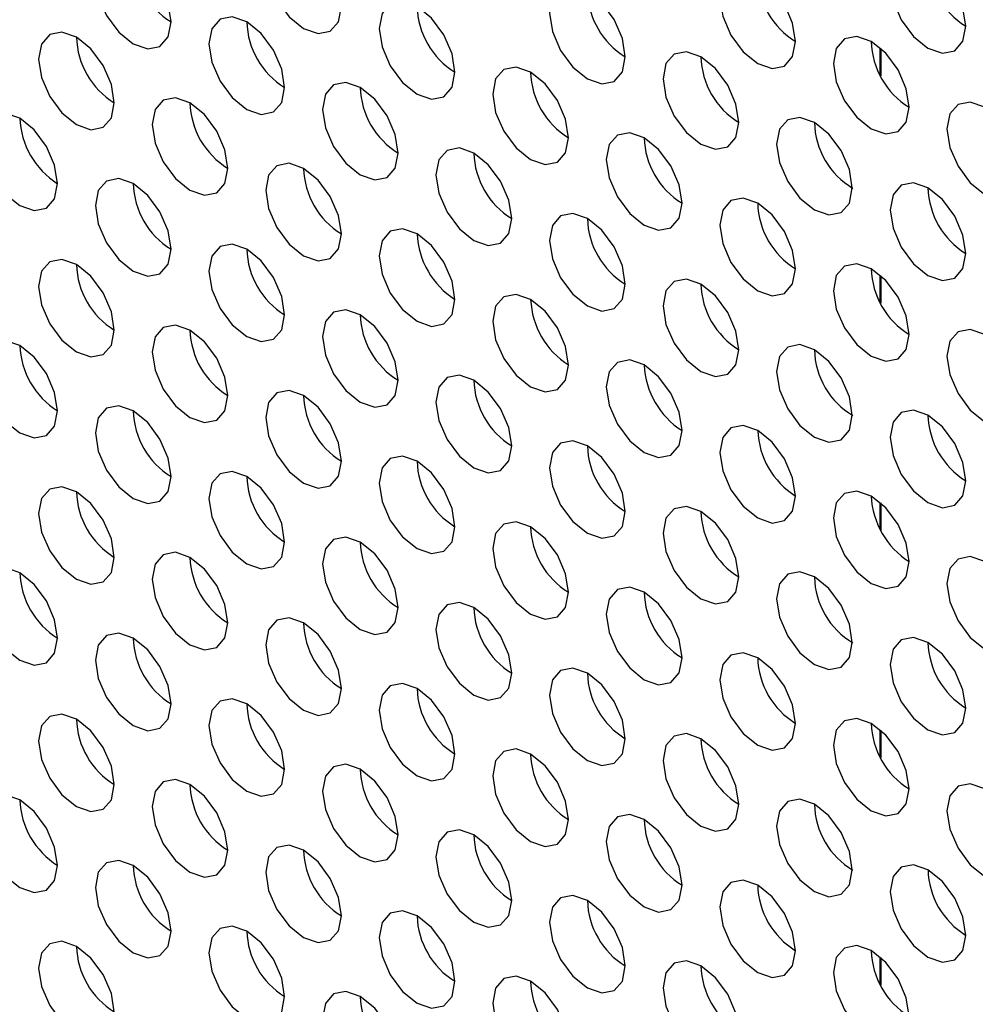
# Model space of a CAD drawing. Header units: millimetres. Extents: x 3619 to 4737, y 1503 to 2366.
# Tile 159 of 256: x 4419.44 to 4425.39, y 2151.38 to 2157.51. Entities that reach past the tile are written whole.
import ezdxf

# ---------------------------------------------------------------- set-up
doc = ezdxf.new("R2010")
doc.units = ezdxf.units.MM

msp = doc.modelspace()

# ---------------------------------------------------------------- linework, layer by layer
at = {"color": 8, "linetype": 'Continuous', "lineweight": 30}
for p, q in [((4424.7997, 2157.1708), (4424.7997, 2157.3389)), ((4424.7997, 2155.7554), (4424.7997, 2155.9236)), ((4424.7997, 2154.3401), (4424.7997, 2154.5082)), ((4424.7997, 2152.9248), (4424.7997, 2153.0929)), ((4424.7997, 2151.5094), (4424.7997, 2151.6776))]:
    msp.add_line(p, q, dxfattribs=at)
at = {"color": 7, "linetype": 'Continuous', "lineweight": 30}
for p, q in [((4424.8028, 2157.3362), (4424.8028, 2157.1647)), ((4424.8028, 2155.9208), (4424.8028, 2155.7494)), ((4424.8028, 2154.5055), (4424.8028, 2154.3341)), ((4424.8028, 2153.0902), (4424.8028, 2152.9187)), ((4424.8028, 2151.6748), (4424.8028, 2151.5034))]:
    msp.add_line(p, q, dxfattribs=at)
at = {"color": 7, "linetype": 'Continuous', "lineweight": 30, "flags": 128}
for points in [[(4421.4441, 2157.5963), (4421.4261, 2157.7108), (4421.375, 2157.8286), (4421.2986, 2157.9317), (4421.2084, 2158.0045), (4421.1182, 2158.0359), (4421.0417, 2158.021), (4420.9906, 2157.9622), (4420.9727, 2157.8684), (4420.9906, 2157.7539), (4421.0417, 2157.6361), (4421.1182, 2157.5329), (4421.2084, 2157.4602), (4421.2986, 2157.4288), (4421.375, 2157.4437), (4421.4261, 2157.5025), (4421.4441, 2157.5963)], [(4420.3834, 2157.5009), (4420.3655, 2157.6154), (4420.3144, 2157.7332), (4420.2379, 2157.8364), (4420.1477, 2157.9091), (4420.0575, 2157.9405), (4419.981, 2157.9256), (4419.9299, 2157.8668), (4419.912, 2157.773), (4419.9299, 2157.6585), (4419.981, 2157.5407), (4420.0575, 2157.4376), (4420.1477, 2157.3648), (4420.2379, 2157.3334), (4420.3144, 2157.3483), (4420.3655, 2157.4071), (4420.3834, 2157.5009)], [(4425.3331, 2157.4742), (4425.3152, 2157.5887), (4425.2641, 2157.7065), (4425.1876, 2157.8096), (4425.0974, 2157.8824), (4425.0072, 2157.9138), (4424.9308, 2157.8989), (4424.8797, 2157.8401), (4424.8617, 2157.7463), (4424.8797, 2157.6318), (4424.9308, 2157.514), (4425.0072, 2157.4108), (4425.0974, 2157.338), (4425.1876, 2157.3067), (4425.2641, 2157.3215), (4425.3152, 2157.3803), (4425.3331, 2157.4742)], [(4424.2725, 2157.3788), (4424.2545, 2157.4933), (4424.2034, 2157.6111), (4424.127, 2157.7142), (4424.0368, 2157.787), (4423.9466, 2157.8184), (4423.8701, 2157.8035), (4423.819, 2157.7447), (4423.8011, 2157.6509), (4423.819, 2157.5364), (4423.8701, 2157.4186), (4423.9466, 2157.3155), (4424.0368, 2157.2427), (4424.127, 2157.2113), (4424.2034, 2157.2262), (4424.2545, 2157.285), (4424.2725, 2157.3788)], [(4423.2118, 2157.2834), (4423.1939, 2157.3979), (4423.1428, 2157.5157), (4423.0663, 2157.6189), (4422.9761, 2157.6917), (4422.8859, 2157.723), (4422.8095, 2157.7082), (4422.7584, 2157.6494), (4422.7404, 2157.5556), (4422.7584, 2157.441), (4422.8095, 2157.3232), (4422.8859, 2157.2201), (4422.9761, 2157.1473), (4423.0663, 2157.116), (4423.1428, 2157.1308), (4423.1939, 2157.1896), (4423.2118, 2157.2834)], [(4422.1512, 2157.1881), (4422.1332, 2157.3026), (4422.0821, 2157.4204), (4422.0057, 2157.5235), (4421.9155, 2157.5963), (4421.8253, 2157.6277), (4421.7488, 2157.6128), (4421.6977, 2157.554), (4421.6798, 2157.4602), (4421.6977, 2157.3457), (4421.7488, 2157.2279), (4421.8253, 2157.1247), (4421.9155, 2157.052), (4422.0057, 2157.0206), (4422.0821, 2157.0355), (4422.1332, 2157.0943), (4422.1512, 2157.1881)], [(4421.0905, 2157.0927), (4421.0726, 2157.2072), (4421.0215, 2157.325), (4420.945, 2157.4282), (4420.8548, 2157.5009), (4420.7646, 2157.5323), (4420.6881, 2157.5174), (4420.637, 2157.4586), (4420.6191, 2157.3648), (4420.637, 2157.2503), (4420.6881, 2157.1325), (4420.7646, 2157.0294), (4420.8548, 2156.9566), (4420.945, 2156.9252), (4421.0215, 2156.9401), (4421.0726, 2156.9989), (4421.0905, 2157.0927)], [(4420.0298, 2156.9973), (4420.0119, 2157.1119), (4419.9608, 2157.2297), (4419.8843, 2157.3328), (4419.7941, 2157.4056), (4419.7039, 2157.4369), (4419.6275, 2157.4221), (4419.5764, 2157.3633), (4419.5584, 2157.2695), (4419.5764, 2157.155), (4419.6275, 2157.0372), (4419.7039, 2156.934), (4419.7941, 2156.8612), (4419.8843, 2156.8299), (4419.9608, 2156.8447), (4420.0119, 2156.9035), (4420.0298, 2156.9973)], [(4424.9796, 2156.9706), (4424.9616, 2157.0851), (4424.9106, 2157.2029), (4424.8341, 2157.306), (4424.7439, 2157.3788), (4424.6537, 2157.4102), (4424.5772, 2157.3953), (4424.5261, 2157.3365), (4424.5082, 2157.2427), (4424.5261, 2157.1282), (4424.5772, 2157.0104), (4424.6537, 2156.9073), (4424.7439, 2156.8345), (4424.8341, 2156.8031), (4424.9106, 2156.818), (4424.9616, 2156.8768), (4424.9796, 2156.9706)], [(4423.9189, 2156.8752), (4423.901, 2156.9897), (4423.8499, 2157.1075), (4423.7734, 2157.2107), (4423.6832, 2157.2835), (4423.593, 2157.3148), (4423.5166, 2157.3), (4423.4655, 2157.2412), (4423.4475, 2157.1474), (4423.4655, 2157.0328), (4423.5166, 2156.915), (4423.593, 2156.8119), (4423.6832, 2156.7391), (4423.7734, 2156.7078), (4423.8499, 2156.7226), (4423.901, 2156.7814), (4423.9189, 2156.8752)], [(4422.8583, 2156.7799), (4422.8403, 2156.8944), (4422.7892, 2157.0122), (4422.7128, 2157.1153), (4422.6226, 2157.1881), (4422.5324, 2157.2195), (4422.4559, 2157.2046), (4422.4048, 2157.1458), (4422.3869, 2157.052), (4422.4048, 2156.9375), (4422.4559, 2156.8197), (4422.5324, 2156.7165), (4422.6226, 2156.6437), (4422.7128, 2156.6124), (4422.7892, 2156.6272), (4422.8403, 2156.6861), (4422.8583, 2156.7799)], [(4421.7976, 2156.6845), (4421.7797, 2156.799), (4421.7286, 2156.9168), (4421.6521, 2157.02), (4421.5619, 2157.0927), (4421.4717, 2157.1241), (4421.3952, 2157.1092), (4421.3441, 2157.0504), (4421.3262, 2156.9566), (4421.3441, 2156.8421), (4421.3952, 2156.7243), (4421.4717, 2156.6212), (4421.5619, 2156.5484), (4421.6521, 2156.517), (4421.7286, 2156.5319), (4421.7797, 2156.5907), (4421.7976, 2156.6845)], [(4420.737, 2156.5891), (4420.719, 2156.7036), (4420.6679, 2156.8214), (4420.5914, 2156.9246), (4420.5012, 2156.9974), (4420.4111, 2157.0287), (4420.3346, 2157.0139), (4420.2835, 2156.9551), (4420.2655, 2156.8613), (4420.2835, 2156.7468), (4420.3346, 2156.629), (4420.4111, 2156.5258), (4420.5012, 2156.453), (4420.5914, 2156.4217), (4420.6679, 2156.4365), (4420.719, 2156.4953), (4420.737, 2156.5891)], [(4425.6867, 2156.5624), (4425.6688, 2156.6769), (4425.6177, 2156.7947), (4425.5412, 2156.8978), (4425.451, 2156.9706), (4425.3608, 2157.002), (4425.2843, 2156.9871), (4425.2332, 2156.9283), (4425.2153, 2156.8345), (4425.2332, 2156.72), (4425.2843, 2156.6022), (4425.3608, 2156.4991), (4425.451, 2156.4263), (4425.5412, 2156.3949), (4425.6177, 2156.4098), (4425.6688, 2156.4686), (4425.6867, 2156.5624)], [(4419.6763, 2156.4938), (4419.6584, 2156.6083), (4419.6073, 2156.7261), (4419.5308, 2156.8292), (4419.4406, 2156.902), (4419.3504, 2156.9334), (4419.2739, 2156.9185), (4419.2228, 2156.8597), (4419.2049, 2156.7659), (4419.2228, 2156.6514), (4419.2739, 2156.5336), (4419.3504, 2156.4304), (4419.4406, 2156.3577), (4419.5308, 2156.3263), (4419.6073, 2156.3412), (4419.6584, 2156.4), (4419.6763, 2156.4938)], [(4424.626, 2156.467), (4424.6081, 2156.5815), (4424.557, 2156.6993), (4424.4805, 2156.8025), (4424.3903, 2156.8753), (4424.3001, 2156.9066), (4424.2237, 2156.8918), (4424.1726, 2156.833), (4424.1546, 2156.7392), (4424.1726, 2156.6246), (4424.2237, 2156.5068), (4424.3001, 2156.4037), (4424.3903, 2156.3309), (4424.4805, 2156.2996), (4424.557, 2156.3144), (4424.6081, 2156.3732), (4424.626, 2156.467)], [(4423.5654, 2156.3717), (4423.5474, 2156.4862), (4423.4963, 2156.604), (4423.4199, 2156.7071), (4423.3297, 2156.7799), (4423.2395, 2156.8113), (4423.163, 2156.7964), (4423.1119, 2156.7376), (4423.094, 2156.6438), (4423.1119, 2156.5293), (4423.163, 2156.4115), (4423.2395, 2156.3083), (4423.3297, 2156.2355), (4423.4199, 2156.2042), (4423.4963, 2156.219), (4423.5474, 2156.2779), (4423.5654, 2156.3717)], [(4422.5047, 2156.2763), (4422.4868, 2156.3908), (4422.4357, 2156.5086), (4422.3592, 2156.6118), (4422.269, 2156.6845), (4422.1788, 2156.7159), (4422.1023, 2156.701), (4422.0513, 2156.6422), (4422.0333, 2156.5484), (4422.0513, 2156.4339), (4422.1023, 2156.3161), (4422.1788, 2156.213), (4422.269, 2156.1402), (4422.3592, 2156.1088), (4422.4357, 2156.1237), (4422.4868, 2156.1825), (4422.5047, 2156.2763)], [(4421.4441, 2156.1809), (4421.4261, 2156.2954), (4421.375, 2156.4132), (4421.2986, 2156.5164), (4421.2084, 2156.5892), (4421.1182, 2156.6205), (4421.0417, 2156.6057), (4420.9906, 2156.5469), (4420.9727, 2156.4531), (4420.9906, 2156.3385), (4421.0417, 2156.2207), (4421.1182, 2156.1176), (4421.2084, 2156.0448), (4421.2986, 2156.0135), (4421.375, 2156.0283), (4421.4261, 2156.0871), (4421.4441, 2156.1809)], [(4420.3834, 2156.0856), (4420.3655, 2156.2001), (4420.3144, 2156.3179), (4420.2379, 2156.421), (4420.1477, 2156.4938), (4420.0575, 2156.5252), (4419.981, 2156.5103), (4419.9299, 2156.4515), (4419.912, 2156.3577), (4419.9299, 2156.2432), (4419.981, 2156.1254), (4420.0575, 2156.0222), (4420.1477, 2155.9495), (4420.2379, 2155.9181), (4420.3144, 2155.933), (4420.3655, 2155.9918), (4420.3834, 2156.0856)], [(4425.3331, 2156.0588), (4425.3152, 2156.1733), (4425.2641, 2156.2911), (4425.1876, 2156.3943), (4425.0974, 2156.4671), (4425.0072, 2156.4984), (4424.9308, 2156.4836), (4424.8797, 2156.4247), (4424.8617, 2156.3309), (4424.8797, 2156.2164), (4424.9308, 2156.0986), (4425.0072, 2155.9955), (4425.0974, 2155.9227), (4425.1876, 2155.8913), (4425.2641, 2155.9062), (4425.3152, 2155.965), (4425.3331, 2156.0588)], [(4424.2725, 2155.9635), (4424.2545, 2156.078), (4424.2034, 2156.1958), (4424.127, 2156.2989), (4424.0368, 2156.3717), (4423.9466, 2156.4031), (4423.8701, 2156.3882), (4423.819, 2156.3294), (4423.8011, 2156.2356), (4423.819, 2156.1211), (4423.8701, 2156.0033), (4423.9466, 2155.9001), (4424.0368, 2155.8273), (4424.127, 2155.796), (4424.2034, 2155.8108), (4424.2545, 2155.8696), (4424.2725, 2155.9635)], [(4423.2118, 2155.8681), (4423.1939, 2155.9826), (4423.1428, 2156.1004), (4423.0663, 2156.2035), (4422.9761, 2156.2763), (4422.8859, 2156.3077), (4422.8095, 2156.2928), (4422.7584, 2156.234), (4422.7404, 2156.1402), (4422.7584, 2156.0257), (4422.8095, 2155.9079), (4422.8859, 2155.8048), (4422.9761, 2155.732), (4423.0663, 2155.7006), (4423.1428, 2155.7155), (4423.1939, 2155.7743), (4423.2118, 2155.8681)], [(4422.1512, 2155.7727), (4422.1332, 2155.8872), (4422.0821, 2156.005), (4422.0057, 2156.1082), (4421.9155, 2156.181), (4421.8253, 2156.2123), (4421.7488, 2156.1975), (4421.6977, 2156.1387), (4421.6798, 2156.0449), (4421.6977, 2155.9303), (4421.7488, 2155.8125), (4421.8253, 2155.7094), (4421.9155, 2155.6366), (4422.0057, 2155.6053), (4422.0821, 2155.6201), (4422.1332, 2155.6789), (4422.1512, 2155.7727)], [(4421.0905, 2155.6774), (4421.0726, 2155.7919), (4421.0215, 2155.9097), (4420.945, 2156.0128), (4420.8548, 2156.0856), (4420.7646, 2156.117), (4420.6881, 2156.1021), (4420.637, 2156.0433), (4420.6191, 2155.9495), (4420.637, 2155.835), (4420.6881, 2155.7172), (4420.7646, 2155.614), (4420.8548, 2155.5413), (4420.945, 2155.5099), (4421.0215, 2155.5248), (4421.0726, 2155.5836), (4421.0905, 2155.6774)], [(4420.0298, 2155.582), (4420.0119, 2155.6965), (4419.9608, 2155.8143), (4419.8843, 2155.9175), (4419.7941, 2155.9902), (4419.7039, 2156.0216), (4419.6275, 2156.0067), (4419.5764, 2155.9479), (4419.5584, 2155.8541), (4419.5764, 2155.7396), (4419.6275, 2155.6218), (4419.7039, 2155.5187), (4419.7941, 2155.4459), (4419.8843, 2155.4145), (4419.9608, 2155.4294), (4420.0119, 2155.4882), (4420.0298, 2155.582)], [(4424.9796, 2155.5552), (4424.9616, 2155.6698), (4424.9106, 2155.7876), (4424.8341, 2155.8907), (4424.7439, 2155.9635), (4424.6537, 2155.9948), (4424.5772, 2155.98), (4424.5261, 2155.9212), (4424.5082, 2155.8274), (4424.5261, 2155.7129), (4424.5772, 2155.5951), (4424.6537, 2155.4919), (4424.7439, 2155.4191), (4424.8341, 2155.3878), (4424.9106, 2155.4026), (4424.9616, 2155.4614), (4424.9796, 2155.5552)], [(4423.9189, 2155.4599), (4423.901, 2155.5744), (4423.8499, 2155.6922), (4423.7734, 2155.7953), (4423.6832, 2155.8681), (4423.593, 2155.8995), (4423.5166, 2155.8846), (4423.4655, 2155.8258), (4423.4475, 2155.732), (4423.4655, 2155.6175), (4423.5166, 2155.4997), (4423.593, 2155.3966), (4423.6832, 2155.3238), (4423.7734, 2155.2924), (4423.8499, 2155.3073), (4423.901, 2155.3661), (4423.9189, 2155.4599)], [(4422.8583, 2155.3645), (4422.8403, 2155.479), (4422.7892, 2155.5968), (4422.7128, 2155.7), (4422.6226, 2155.7728), (4422.5324, 2155.8041), (4422.4559, 2155.7893), (4422.4048, 2155.7305), (4422.3869, 2155.6367), (4422.4048, 2155.5221), (4422.4559, 2155.4043), (4422.5324, 2155.3012), (4422.6226, 2155.2284), (4422.7128, 2155.1971), (4422.7892, 2155.2119), (4422.8403, 2155.2707), (4422.8583, 2155.3645)], [(4421.7976, 2155.2692), (4421.7797, 2155.3837), (4421.7286, 2155.5015), (4421.6521, 2155.6046), (4421.5619, 2155.6774), (4421.4717, 2155.7088), (4421.3952, 2155.6939), (4421.3441, 2155.6351), (4421.3262, 2155.5413), (4421.3441, 2155.4268), (4421.3952, 2155.309), (4421.4717, 2155.2058), (4421.5619, 2155.133), (4421.6521, 2155.1017), (4421.7286, 2155.1165), (4421.7797, 2155.1754), (4421.7976, 2155.2692)], [(4420.737, 2155.1738), (4420.719, 2155.2883), (4420.6679, 2155.4061), (4420.5914, 2155.5093), (4420.5012, 2155.582), (4420.4111, 2155.6134), (4420.3346, 2155.5985), (4420.2835, 2155.5397), (4420.2655, 2155.4459), (4420.2835, 2155.3314), (4420.3346, 2155.2136), (4420.4111, 2155.1105), (4420.5012, 2155.0377), (4420.5914, 2155.0063), (4420.6679, 2155.0212), (4420.719, 2155.08), (4420.737, 2155.1738)], [(4425.6867, 2155.147), (4425.6688, 2155.2616), (4425.6177, 2155.3794), (4425.5412, 2155.4825), (4425.451, 2155.5553), (4425.3608, 2155.5866), (4425.2843, 2155.5718), (4425.2332, 2155.513), (4425.2153, 2155.4192), (4425.2332, 2155.3047), (4425.2843, 2155.1869), (4425.3608, 2155.0837), (4425.451, 2155.0109), (4425.5412, 2154.9796), (4425.6177, 2154.9944), (4425.6688, 2155.0532), (4425.6867, 2155.147)], [(4419.6763, 2155.0784), (4419.6584, 2155.1929), (4419.6073, 2155.3107), (4419.5308, 2155.4139), (4419.4406, 2155.4867), (4419.3504, 2155.518), (4419.2739, 2155.5032), (4419.2228, 2155.4444), (4419.2049, 2155.3506), (4419.2228, 2155.2361), (4419.2739, 2155.1183), (4419.3504, 2155.0151), (4419.4406, 2154.9423), (4419.5308, 2154.911), (4419.6073, 2154.9258), (4419.6584, 2154.9846), (4419.6763, 2155.0784)], [(4424.626, 2155.0517), (4424.6081, 2155.1662), (4424.557, 2155.284), (4424.4805, 2155.3871), (4424.3903, 2155.4599), (4424.3001, 2155.4913), (4424.2237, 2155.4764), (4424.1726, 2155.4176), (4424.1546, 2155.3238), (4424.1726, 2155.2093), (4424.2237, 2155.0915), (4424.3001, 2154.9884), (4424.3903, 2154.9156), (4424.4805, 2154.8842), (4424.557, 2154.8991), (4424.6081, 2154.9579), (4424.626, 2155.0517)], [(4423.5654, 2154.9563), (4423.5474, 2155.0708), (4423.4963, 2155.1886), (4423.4199, 2155.2918), (4423.3297, 2155.3646), (4423.2395, 2155.3959), (4423.163, 2155.3811), (4423.1119, 2155.3223), (4423.094, 2155.2285), (4423.1119, 2155.1139), (4423.163, 2154.9961), (4423.2395, 2154.893), (4423.3297, 2154.8202), (4423.4199, 2154.7889), (4423.4963, 2154.8037), (4423.5474, 2154.8625), (4423.5654, 2154.9563)], [(4422.5047, 2154.861), (4422.4868, 2154.9755), (4422.4357, 2155.0933), (4422.3592, 2155.1964), (4422.269, 2155.2692), (4422.1788, 2155.3006), (4422.1023, 2155.2857), (4422.0513, 2155.2269), (4422.0333, 2155.1331), (4422.0513, 2155.0186), (4422.1023, 2154.9008), (4422.1788, 2154.7976), (4422.269, 2154.7248), (4422.3592, 2154.6935), (4422.4357, 2154.7083), (4422.4868, 2154.7672), (4422.5047, 2154.861)], [(4421.4441, 2154.7656), (4421.4261, 2154.8801), (4421.375, 2154.9979), (4421.2986, 2155.1011), (4421.2084, 2155.1738), (4421.1182, 2155.2052), (4421.0417, 2155.1903), (4420.9906, 2155.1315), (4420.9727, 2155.0377), (4420.9906, 2154.9232), (4421.0417, 2154.8054), (4421.1182, 2154.7023), (4421.2084, 2154.6295), (4421.2986, 2154.5981), (4421.375, 2154.613), (4421.4261, 2154.6718), (4421.4441, 2154.7656)], [(4420.3834, 2154.6702), (4420.3655, 2154.7847), (4420.3144, 2154.9025), (4420.2379, 2155.0057), (4420.1477, 2155.0785), (4420.0575, 2155.1098), (4419.981, 2155.095), (4419.9299, 2155.0362), (4419.912, 2154.9424), (4419.9299, 2154.8278), (4419.981, 2154.7101), (4420.0575, 2154.6069), (4420.1477, 2154.5341), (4420.2379, 2154.5028), (4420.3144, 2154.5176), (4420.3655, 2154.5764), (4420.3834, 2154.6702)], [(4425.3331, 2154.6435), (4425.3152, 2154.758), (4425.2641, 2154.8758), (4425.1876, 2154.9789), (4425.0974, 2155.0517), (4425.0072, 2155.0831), (4424.9308, 2155.0682), (4424.8797, 2155.0094), (4424.8617, 2154.9156), (4424.8797, 2154.8011), (4424.9308, 2154.6833), (4425.0072, 2154.5802), (4425.0974, 2154.5074), (4425.1876, 2154.476), (4425.2641, 2154.4909), (4425.3152, 2154.5497), (4425.3331, 2154.6435)], [(4424.2725, 2154.5481), (4424.2545, 2154.6626), (4424.2034, 2154.7804), (4424.127, 2154.8836), (4424.0368, 2154.9564), (4423.9466, 2154.9877), (4423.8701, 2154.9729), (4423.819, 2154.914), (4423.8011, 2154.8202), (4423.819, 2154.7057), (4423.8701, 2154.5879), (4423.9466, 2154.4848), (4424.0368, 2154.412), (4424.127, 2154.3806), (4424.2034, 2154.3955), (4424.2545, 2154.4543), (4424.2725, 2154.5481)], [(4423.2118, 2154.4527), (4423.1939, 2154.5673), (4423.1428, 2154.6851), (4423.0663, 2154.7882), (4422.9761, 2154.861), (4422.8859, 2154.8924), (4422.8095, 2154.8775), (4422.7584, 2154.8187), (4422.7404, 2154.7249), (4422.7584, 2154.6104), (4422.8095, 2154.4926), (4422.8859, 2154.3894), (4422.9761, 2154.3166), (4423.0663, 2154.2853), (4423.1428, 2154.3001), (4423.1939, 2154.3589), (4423.2118, 2154.4527)], [(4422.1512, 2154.3574), (4422.1332, 2154.4719), (4422.0821, 2154.5897), (4422.0057, 2154.6928), (4421.9155, 2154.7656), (4421.8253, 2154.797), (4421.7488, 2154.7821), (4421.6977, 2154.7233), (4421.6798, 2154.6295), (4421.6977, 2154.515), (4421.7488, 2154.3972), (4421.8253, 2154.2941), (4421.9155, 2154.2213), (4422.0057, 2154.1899), (4422.0821, 2154.2048), (4422.1332, 2154.2636), (4422.1512, 2154.3574)], [(4421.0905, 2154.262), (4421.0726, 2154.3765), (4421.0215, 2154.4943), (4420.945, 2154.5975), (4420.8548, 2154.6703), (4420.7646, 2154.7016), (4420.6881, 2154.6868), (4420.637, 2154.628), (4420.6191, 2154.5342), (4420.637, 2154.4196), (4420.6881, 2154.3018), (4420.7646, 2154.1987), (4420.8548, 2154.1259), (4420.945, 2154.0946), (4421.0215, 2154.1094), (4421.0726, 2154.1682), (4421.0905, 2154.262)], [(4420.0298, 2154.1667), (4420.0119, 2154.2812), (4419.9608, 2154.399), (4419.8843, 2154.5021), (4419.7941, 2154.5749), (4419.7039, 2154.6063), (4419.6275, 2154.5914), (4419.5764, 2154.5326), (4419.5584, 2154.4388), (4419.5764, 2154.3243), (4419.6275, 2154.2065), (4419.7039, 2154.1033), (4419.7941, 2154.0305), (4419.8843, 2153.9992), (4419.9608, 2154.0141), (4420.0119, 2154.0729), (4420.0298, 2154.1667)], [(4424.9796, 2154.1399), (4424.9616, 2154.2544), (4424.9106, 2154.3722), (4424.8341, 2154.4754), (4424.7439, 2154.5482), (4424.6537, 2154.5795), (4424.5772, 2154.5647), (4424.5261, 2154.5058), (4424.5082, 2154.412), (4424.5261, 2154.2975), (4424.5772, 2154.1797), (4424.6537, 2154.0766), (4424.7439, 2154.0038), (4424.8341, 2153.9724), (4424.9106, 2153.9873), (4424.9616, 2154.0461), (4424.9796, 2154.1399)], [(4423.9189, 2154.0445), (4423.901, 2154.1591), (4423.8499, 2154.2769), (4423.7734, 2154.38), (4423.6832, 2154.4528), (4423.593, 2154.4841), (4423.5166, 2154.4693), (4423.4655, 2154.4105), (4423.4475, 2154.3167), (4423.4655, 2154.2022), (4423.5166, 2154.0844), (4423.593, 2153.9812), (4423.6832, 2153.9084), (4423.7734, 2153.8771), (4423.8499, 2153.8919), (4423.901, 2153.9507), (4423.9189, 2154.0445)], [(4422.8583, 2153.9492), (4422.8403, 2154.0637), (4422.7892, 2154.1815), (4422.7128, 2154.2846), (4422.6226, 2154.3574), (4422.5324, 2154.3888), (4422.4559, 2154.3739), (4422.4048, 2154.3151), (4422.3869, 2154.2213), (4422.4048, 2154.1068), (4422.4559, 2153.989), (4422.5324, 2153.8859), (4422.6226, 2153.8131), (4422.7128, 2153.7817), (4422.7892, 2153.7966), (4422.8403, 2153.8554), (4422.8583, 2153.9492)], [(4421.7976, 2153.8538), (4421.7797, 2153.9683), (4421.7286, 2154.0861), (4421.6521, 2154.1893), (4421.5619, 2154.2621), (4421.4717, 2154.2934), (4421.3952, 2154.2786), (4421.3441, 2154.2198), (4421.3262, 2154.126), (4421.3441, 2154.0114), (4421.3952, 2153.8936), (4421.4717, 2153.7905), (4421.5619, 2153.7177), (4421.6521, 2153.6864), (4421.7286, 2153.7012), (4421.7797, 2153.76), (4421.7976, 2153.8538)], [(4420.737, 2153.7585), (4420.719, 2153.873), (4420.6679, 2153.9908), (4420.5914, 2154.0939), (4420.5012, 2154.1667), (4420.4111, 2154.1981), (4420.3346, 2154.1832), (4420.2835, 2154.1244), (4420.2655, 2154.0306), (4420.2835, 2153.9161), (4420.3346, 2153.7983), (4420.4111, 2153.6951), (4420.5012, 2153.6223), (4420.5914, 2153.591), (4420.6679, 2153.6059), (4420.719, 2153.6647), (4420.737, 2153.7585)], [(4425.6867, 2153.7317), (4425.6688, 2153.8462), (4425.6177, 2153.964), (4425.5412, 2154.0672), (4425.451, 2154.14), (4425.3608, 2154.1713), (4425.2843, 2154.1564), (4425.2332, 2154.0976), (4425.2153, 2154.0038), (4425.2332, 2153.8893), (4425.2843, 2153.7715), (4425.3608, 2153.6684), (4425.451, 2153.5956), (4425.5412, 2153.5642), (4425.6177, 2153.5791), (4425.6688, 2153.6379), (4425.6867, 2153.7317)], [(4419.6763, 2153.6631), (4419.6584, 2153.7776), (4419.6073, 2153.8954), (4419.5308, 2153.9986), (4419.4406, 2154.0713), (4419.3504, 2154.1027), (4419.2739, 2154.0878), (4419.2228, 2154.029), (4419.2049, 2153.9352), (4419.2228, 2153.8207), (4419.2739, 2153.7029), (4419.3504, 2153.5998), (4419.4406, 2153.527), (4419.5308, 2153.4956), (4419.6073, 2153.5105), (4419.6584, 2153.5693), (4419.6763, 2153.6631)], [(4424.626, 2153.6363), (4424.6081, 2153.7509), (4424.557, 2153.8687), (4424.4805, 2153.9718), (4424.3903, 2154.0446), (4424.3001, 2154.0759), (4424.2237, 2154.0611), (4424.1726, 2154.0023), (4424.1546, 2153.9085), (4424.1726, 2153.794), (4424.2237, 2153.6762), (4424.3001, 2153.573), (4424.3903, 2153.5002), (4424.4805, 2153.4689), (4424.557, 2153.4837), (4424.6081, 2153.5425), (4424.626, 2153.6363)], [(4423.5654, 2153.541), (4423.5474, 2153.6555), (4423.4963, 2153.7733), (4423.4199, 2153.8764), (4423.3297, 2153.9492), (4423.2395, 2153.9806), (4423.163, 2153.9657), (4423.1119, 2153.9069), (4423.094, 2153.8131), (4423.1119, 2153.6986), (4423.163, 2153.5808), (4423.2395, 2153.4777), (4423.3297, 2153.4049), (4423.4199, 2153.3735), (4423.4963, 2153.3884), (4423.5474, 2153.4472), (4423.5654, 2153.541)], [(4422.5047, 2153.4456), (4422.4868, 2153.5601), (4422.4357, 2153.6779), (4422.3592, 2153.7811), (4422.269, 2153.8539), (4422.1788, 2153.8852), (4422.1023, 2153.8704), (4422.0513, 2153.8116), (4422.0333, 2153.7178), (4422.0513, 2153.6032), (4422.1023, 2153.4854), (4422.1788, 2153.3823), (4422.269, 2153.3095), (4422.3592, 2153.2782), (4422.4357, 2153.293), (4422.4868, 2153.3518), (4422.5047, 2153.4456)], [(4421.4441, 2153.3503), (4421.4261, 2153.4648), (4421.375, 2153.5826), (4421.2986, 2153.6857), (4421.2084, 2153.7585), (4421.1182, 2153.7899), (4421.0417, 2153.775), (4420.9906, 2153.7162), (4420.9727, 2153.6224), (4420.9906, 2153.5079), (4421.0417, 2153.3901), (4421.1182, 2153.2869), (4421.2084, 2153.2141), (4421.2986, 2153.1828), (4421.375, 2153.1976), (4421.4261, 2153.2565), (4421.4441, 2153.3503)], [(4420.3834, 2153.2549), (4420.3655, 2153.3694), (4420.3144, 2153.4872), (4420.2379, 2153.5904), (4420.1477, 2153.6631), (4420.0575, 2153.6945), (4419.981, 2153.6796), (4419.9299, 2153.6208), (4419.912, 2153.527), (4419.9299, 2153.4125), (4419.981, 2153.2947), (4420.0575, 2153.1916), (4420.1477, 2153.1188), (4420.2379, 2153.0874), (4420.3144, 2153.1023), (4420.3655, 2153.1611), (4420.3834, 2153.2549)], [(4425.3331, 2153.2281), (4425.3152, 2153.3427), (4425.2641, 2153.4605), (4425.1876, 2153.5636), (4425.0974, 2153.6364), (4425.0072, 2153.6677), (4424.9308, 2153.6529), (4424.8797, 2153.5941), (4424.8617, 2153.5003), (4424.8797, 2153.3858), (4424.9308, 2153.268), (4425.0072, 2153.1648), (4425.0974, 2153.092), (4425.1876, 2153.0607), (4425.2641, 2153.0755), (4425.3152, 2153.1343), (4425.3331, 2153.2281)], [(4424.2725, 2153.1328), (4424.2545, 2153.2473), (4424.2034, 2153.3651), (4424.127, 2153.4682), (4424.0368, 2153.541), (4423.9466, 2153.5724), (4423.8701, 2153.5575), (4423.819, 2153.4987), (4423.8011, 2153.4049), (4423.819, 2153.2904), (4423.8701, 2153.1726), (4423.9466, 2153.0695), (4424.0368, 2152.9967), (4424.127, 2152.9653), (4424.2034, 2152.9802), (4424.2545, 2153.039), (4424.2725, 2153.1328)], [(4423.2118, 2153.0374), (4423.1939, 2153.1519), (4423.1428, 2153.2697), (4423.0663, 2153.3729), (4422.9761, 2153.4457), (4422.8859, 2153.477), (4422.8095, 2153.4622), (4422.7584, 2153.4033), (4422.7404, 2153.3095), (4422.7584, 2153.195), (4422.8095, 2153.0772), (4422.8859, 2152.9741), (4422.9761, 2152.9013), (4423.0663, 2152.8699), (4423.1428, 2152.8848), (4423.1939, 2152.9436), (4423.2118, 2153.0374)], [(4422.1512, 2152.9421), (4422.1332, 2153.0566), (4422.0821, 2153.1744), (4422.0057, 2153.2775), (4421.9155, 2153.3503), (4421.8253, 2153.3817), (4421.7488, 2153.3668), (4421.6977, 2153.308), (4421.6798, 2153.2142), (4421.6977, 2153.0997), (4421.7488, 2152.9819), (4421.8253, 2152.8787), (4421.9155, 2152.8059), (4422.0057, 2152.7746), (4422.0821, 2152.7894), (4422.1332, 2152.8483), (4422.1512, 2152.9421)], [(4421.0905, 2152.8467), (4421.0726, 2152.9612), (4421.0215, 2153.079), (4420.945, 2153.1821), (4420.8548, 2153.2549), (4420.7646, 2153.2863), (4420.6881, 2153.2714), (4420.637, 2153.2126), (4420.6191, 2153.1188), (4420.637, 2153.0043), (4420.6881, 2152.8865), (4420.7646, 2152.7834), (4420.8548, 2152.7106), (4420.945, 2152.6792), (4421.0215, 2152.6941), (4421.0726, 2152.7529), (4421.0905, 2152.8467)], [(4420.0298, 2152.7513), (4420.0119, 2152.8658), (4419.9608, 2152.9836), (4419.8843, 2153.0868), (4419.7941, 2153.1596), (4419.7039, 2153.1909), (4419.6275, 2153.1761), (4419.5764, 2153.1173), (4419.5584, 2153.0235), (4419.5764, 2152.9089), (4419.6275, 2152.7911), (4419.7039, 2152.688), (4419.7941, 2152.6152), (4419.8843, 2152.5839), (4419.9608, 2152.5987), (4420.0119, 2152.6575), (4420.0298, 2152.7513)], [(4424.9796, 2152.7246), (4424.9616, 2152.8391), (4424.9106, 2152.9569), (4424.8341, 2153.06), (4424.7439, 2153.1328), (4424.6537, 2153.1642), (4424.5772, 2153.1493), (4424.5261, 2153.0905), (4424.5082, 2152.9967), (4424.5261, 2152.8822), (4424.5772, 2152.7644), (4424.6537, 2152.6613), (4424.7439, 2152.5885), (4424.8341, 2152.5571), (4424.9106, 2152.572), (4424.9616, 2152.6308), (4424.9796, 2152.7246)], [(4423.9189, 2152.6292), (4423.901, 2152.7437), (4423.8499, 2152.8615), (4423.7734, 2152.9647), (4423.6832, 2153.0375), (4423.593, 2153.0688), (4423.5166, 2153.0539), (4423.4655, 2152.9951), (4423.4475, 2152.9013), (4423.4655, 2152.7868), (4423.5166, 2152.669), (4423.593, 2152.5659), (4423.6832, 2152.4931), (4423.7734, 2152.4617), (4423.8499, 2152.4766), (4423.901, 2152.5354), (4423.9189, 2152.6292)], [(4422.8583, 2152.5338), (4422.8403, 2152.6484), (4422.7892, 2152.7662), (4422.7128, 2152.8693), (4422.6226, 2152.9421), (4422.5324, 2152.9734), (4422.4559, 2152.9586), (4422.4048, 2152.8998), (4422.3869, 2152.806), (4422.4048, 2152.6915), (4422.4559, 2152.5737), (4422.5324, 2152.4705), (4422.6226, 2152.3977), (4422.7128, 2152.3664), (4422.7892, 2152.3812), (4422.8403, 2152.44), (4422.8583, 2152.5338)], [(4421.7976, 2152.4385), (4421.7797, 2152.553), (4421.7286, 2152.6708), (4421.6521, 2152.7739), (4421.5619, 2152.8467), (4421.4717, 2152.8781), (4421.3952, 2152.8632), (4421.3441, 2152.8044), (4421.3262, 2152.7106), (4421.3441, 2152.5961), (4421.3952, 2152.4783), (4421.4717, 2152.3752), (4421.5619, 2152.3024), (4421.6521, 2152.271), (4421.7286, 2152.2859), (4421.7797, 2152.3447), (4421.7976, 2152.4385)], [(4420.737, 2152.3431), (4420.719, 2152.4576), (4420.6679, 2152.5754), (4420.5914, 2152.6786), (4420.5012, 2152.7514), (4420.4111, 2152.7827), (4420.3346, 2152.7679), (4420.2835, 2152.7091), (4420.2655, 2152.6153), (4420.2835, 2152.5007), (4420.3346, 2152.3829), (4420.4111, 2152.2798), (4420.5012, 2152.207), (4420.5914, 2152.1757), (4420.6679, 2152.1905), (4420.719, 2152.2493), (4420.737, 2152.3431)], [(4425.6867, 2152.3164), (4425.6688, 2152.4309), (4425.6177, 2152.5487), (4425.5412, 2152.6518), (4425.451, 2152.7246), (4425.3608, 2152.756), (4425.2843, 2152.7411), (4425.2332, 2152.6823), (4425.2153, 2152.5885), (4425.2332, 2152.474), (4425.2843, 2152.3562), (4425.3608, 2152.253), (4425.451, 2152.1803), (4425.5412, 2152.1489), (4425.6177, 2152.1638), (4425.6688, 2152.2226), (4425.6867, 2152.3164)], [(4419.6763, 2152.2478), (4419.6584, 2152.3623), (4419.6073, 2152.4801), (4419.5308, 2152.5832), (4419.4406, 2152.656), (4419.3504, 2152.6874), (4419.2739, 2152.6725), (4419.2228, 2152.6137), (4419.2049, 2152.5199), (4419.2228, 2152.4054), (4419.2739, 2152.2876), (4419.3504, 2152.1844), (4419.4406, 2152.1116), (4419.5308, 2152.0803), (4419.6073, 2152.0952), (4419.6584, 2152.154), (4419.6763, 2152.2478)], [(4424.626, 2152.221), (4424.6081, 2152.3355), (4424.557, 2152.4533), (4424.4805, 2152.5565), (4424.3903, 2152.6292), (4424.3001, 2152.6606), (4424.2237, 2152.6457), (4424.1726, 2152.5869), (4424.1546, 2152.4931), (4424.1726, 2152.3786), (4424.2237, 2152.2608), (4424.3001, 2152.1577), (4424.3903, 2152.0849), (4424.4805, 2152.0535), (4424.557, 2152.0684), (4424.6081, 2152.1272), (4424.626, 2152.221)], [(4423.5654, 2152.1256), (4423.5474, 2152.2402), (4423.4963, 2152.358), (4423.4199, 2152.4611), (4423.3297, 2152.5339), (4423.2395, 2152.5652), (4423.163, 2152.5504), (4423.1119, 2152.4916), (4423.094, 2152.3978), (4423.1119, 2152.2833), (4423.163, 2152.1655), (4423.2395, 2152.0623), (4423.3297, 2151.9895), (4423.4199, 2151.9582), (4423.4963, 2151.973), (4423.5474, 2152.0318), (4423.5654, 2152.1256)], [(4422.5047, 2152.0303), (4422.4868, 2152.1448), (4422.4357, 2152.2626), (4422.3592, 2152.3657), (4422.269, 2152.4385), (4422.1788, 2152.4699), (4422.1023, 2152.455), (4422.0513, 2152.3962), (4422.0333, 2152.3024), (4422.0513, 2152.1879), (4422.1023, 2152.0701), (4422.1788, 2151.967), (4422.269, 2151.8942), (4422.3592, 2151.8628), (4422.4357, 2151.8777), (4422.4868, 2151.9365), (4422.5047, 2152.0303)], [(4421.4441, 2151.9349), (4421.4261, 2152.0494), (4421.375, 2152.1672), (4421.2986, 2152.2704), (4421.2084, 2152.3432), (4421.1182, 2152.3745), (4421.0417, 2152.3597), (4420.9906, 2152.3009), (4420.9727, 2152.2071), (4420.9906, 2152.0925), (4421.0417, 2151.9747), (4421.1182, 2151.8716), (4421.2084, 2151.7988), (4421.2986, 2151.7675), (4421.375, 2151.7823), (4421.4261, 2151.8411), (4421.4441, 2151.9349)], [(4420.3834, 2151.8396), (4420.3655, 2151.9541), (4420.3144, 2152.0719), (4420.2379, 2152.175), (4420.1477, 2152.2478), (4420.0575, 2152.2792), (4419.981, 2152.2643), (4419.9299, 2152.2055), (4419.912, 2152.1117), (4419.9299, 2151.9972), (4419.981, 2151.8794), (4420.0575, 2151.7762), (4420.1477, 2151.7034), (4420.2379, 2151.6721), (4420.3144, 2151.6869), (4420.3655, 2151.7458), (4420.3834, 2151.8396)], [(4425.3331, 2151.8128), (4425.3152, 2151.9273), (4425.2641, 2152.0451), (4425.1876, 2152.1483), (4425.0974, 2152.221), (4425.0072, 2152.2524), (4424.9308, 2152.2375), (4424.8797, 2152.1787), (4424.8617, 2152.0849), (4424.8797, 2151.9704), (4424.9308, 2151.8526), (4425.0072, 2151.7495), (4425.0974, 2151.6767), (4425.1876, 2151.6453), (4425.2641, 2151.6602), (4425.3152, 2151.719), (4425.3331, 2151.8128)], [(4424.2725, 2151.7174), (4424.2545, 2151.832), (4424.2034, 2151.9498), (4424.127, 2152.0529), (4424.0368, 2152.1257), (4423.9466, 2152.157), (4423.8701, 2152.1422), (4423.819, 2152.0834), (4423.8011, 2151.9896), (4423.819, 2151.8751), (4423.8701, 2151.7573), (4423.9466, 2151.6541), (4424.0368, 2151.5813), (4424.127, 2151.55), (4424.2034, 2151.5648), (4424.2545, 2151.6236), (4424.2725, 2151.7174)], [(4423.2118, 2151.6221), (4423.1939, 2151.7366), (4423.1428, 2151.8544), (4423.0663, 2151.9575), (4422.9761, 2152.0303), (4422.8859, 2152.0617), (4422.8095, 2152.0468), (4422.7584, 2151.988), (4422.7404, 2151.8942), (4422.7584, 2151.7797), (4422.8095, 2151.6619), (4422.8859, 2151.5588), (4422.9761, 2151.486), (4423.0663, 2151.4546), (4423.1428, 2151.4695), (4423.1939, 2151.5283), (4423.2118, 2151.6221)], [(4422.1512, 2151.5267), (4422.1332, 2151.6412), (4422.0821, 2151.759), (4422.0057, 2151.8622), (4421.9155, 2151.935), (4421.8253, 2151.9663), (4421.7488, 2151.9515), (4421.6977, 2151.8927), (4421.6798, 2151.7988), (4421.6977, 2151.6843), (4421.7488, 2151.5665), (4421.8253, 2151.4634), (4421.9155, 2151.3906), (4422.0057, 2151.3592), (4422.0821, 2151.3741), (4422.1332, 2151.4329), (4422.1512, 2151.5267)], [(4421.0905, 2151.4314), (4421.0726, 2151.5459), (4421.0215, 2151.6637), (4420.945, 2151.7668), (4420.8548, 2151.8396), (4420.7646, 2151.871), (4420.6881, 2151.8561), (4420.637, 2151.7973), (4420.6191, 2151.7035), (4420.637, 2151.589), (4420.6881, 2151.4712), (4420.7646, 2151.368), (4420.8548, 2151.2952), (4420.945, 2151.2639), (4421.0215, 2151.2787), (4421.0726, 2151.3376), (4421.0905, 2151.4314)], [(4420.0298, 2151.336), (4420.0119, 2151.4505), (4419.9608, 2151.5683), (4419.8843, 2151.6714), (4419.7941, 2151.7442), (4419.7039, 2151.7756), (4419.6275, 2151.7607), (4419.5764, 2151.7019), (4419.5584, 2151.6081), (4419.5764, 2151.4936), (4419.6275, 2151.3758), (4419.7039, 2151.2727), (4419.7941, 2151.1999), (4419.8843, 2151.1685), (4419.9608, 2151.1834), (4420.0119, 2151.2422), (4420.0298, 2151.336)], [(4424.9796, 2151.3092), (4424.9616, 2151.4238), (4424.9106, 2151.5415), (4424.8341, 2151.6447), (4424.7439, 2151.7175), (4424.6537, 2151.7488), (4424.5772, 2151.734), (4424.5261, 2151.6752), (4424.5082, 2151.5814), (4424.5261, 2151.4669), (4424.5772, 2151.3491), (4424.6537, 2151.2459), (4424.7439, 2151.1731), (4424.8341, 2151.1418), (4424.9106, 2151.1566), (4424.9616, 2151.2154), (4424.9796, 2151.3092)], [(4423.9189, 2151.2139), (4423.901, 2151.3284), (4423.8499, 2151.4462), (4423.7734, 2151.5493), (4423.6832, 2151.6221), (4423.593, 2151.6535), (4423.5166, 2151.6386), (4423.4655, 2151.5798), (4423.4475, 2151.486), (4423.4655, 2151.3715), (4423.5166, 2151.2537), (4423.593, 2151.1505), (4423.6832, 2151.0778), (4423.7734, 2151.0464), (4423.8499, 2151.0613), (4423.901, 2151.1201), (4423.9189, 2151.2139)], [(4422.8583, 2151.1185), (4422.8403, 2151.233), (4422.7892, 2151.3508), (4422.7128, 2151.454), (4422.6226, 2151.5268), (4422.5324, 2151.5581), (4422.4559, 2151.5432), (4422.4048, 2151.4844), (4422.3869, 2151.3906), (4422.4048, 2151.2761), (4422.4559, 2151.1583), (4422.5324, 2151.0552), (4422.6226, 2150.9824), (4422.7128, 2150.951), (4422.7892, 2150.9659), (4422.8403, 2151.0247), (4422.8583, 2151.1185)], [(4421.7976, 2151.0231), (4421.7797, 2151.1377), (4421.7286, 2151.2555), (4421.6521, 2151.3586), (4421.5619, 2151.4314), (4421.4717, 2151.4627), (4421.3952, 2151.4479), (4421.3441, 2151.3891), (4421.3262, 2151.2953), (4421.3441, 2151.1808), (4421.3952, 2151.063), (4421.4717, 2150.9598), (4421.5619, 2150.887), (4421.6521, 2150.8557), (4421.7286, 2150.8705), (4421.7797, 2150.9293), (4421.7976, 2151.0231)]]:
    msp.add_lwpolyline(points, dxfattribs=at)
at = {"color": 7, "linetype": 'Continuous', "lineweight": 30}
for centre, radius, start, end in [((4420.6432, 2157.923), 0.4957, 181.60288, 238.39268), ((4425.5929, 2157.8963), 0.4957, 181.6027, 238.39262), ((4424.5323, 2157.8009), 0.4957, 181.6027, 238.39262), ((4423.4716, 2157.7055), 0.4957, 181.60125, 238.39284), ((4422.4109, 2157.6102), 0.4957, 181.60099, 238.39334), ((4421.3503, 2157.5148), 0.4957, 181.60118, 238.3934), ((4420.2896, 2157.4194), 0.4957, 181.60118, 238.3934), ((4425.2394, 2157.3927), 0.4957, 181.60099, 238.39334), ((4424.1787, 2157.2973), 0.4957, 181.60173, 238.39235), ((4423.118, 2157.202), 0.4957, 181.60148, 238.39285), ((4422.0574, 2157.1066), 0.4957, 181.60166, 238.39292), ((4420.9967, 2157.0112), 0.4957, 181.60166, 238.39292), ((4419.9523, 2156.9253), 0.5123, 182.60542, 237.39458), ((4424.8769, 2156.8841), 0.4867, 181.03994, 239.526), ((4423.8252, 2156.7938), 0.4957, 181.60143, 238.39389), ((4422.7645, 2156.6984), 0.4957, 181.60161, 238.39395), ((4421.7038, 2156.603), 0.4957, 181.60161, 238.39395), ((4420.6432, 2156.5077), 0.4957, 181.60288, 238.39268), ((4425.5929, 2156.4809), 0.4957, 181.60295, 238.39212), ((4424.5323, 2156.3856), 0.4957, 181.6027, 238.39262), ((4423.4716, 2156.2902), 0.4957, 181.60118, 238.3934), ((4422.4272, 2156.2043), 0.5123, 182.65008, 237.39283), ((4421.3503, 2156.0995), 0.4957, 181.60118, 238.3934), ((4420.2896, 2156.0041), 0.4957, 181.60169, 238.3924), ((4425.2394, 2155.9773), 0.4957, 181.60099, 238.39334), ((4424.1787, 2155.882), 0.4957, 181.60166, 238.39292), ((4423.1344, 2155.7961), 0.5123, 182.65118, 237.39174), ((4422.0574, 2155.6913), 0.4957, 181.60166, 238.39292), ((4420.9967, 2155.5959), 0.4957, 181.60217, 238.39192), ((4419.9523, 2155.5099), 0.5123, 182.60604, 237.39347), ((4424.8769, 2155.4688), 0.4867, 181.03994, 239.52649), ((4423.8415, 2155.3879), 0.5123, 182.65111, 237.39279), ((4422.7645, 2155.2831), 0.4957, 181.60161, 238.39395), ((4421.7038, 2155.1877), 0.4957, 181.60212, 238.39295), ((4420.6432, 2155.0923), 0.4957, 181.60339, 238.39168), ((4425.5929, 2155.0656), 0.4957, 181.60288, 238.39268), ((4424.5486, 2154.9797), 0.5124, 182.6523, 237.3916), ((4423.4716, 2154.8748), 0.4957, 181.60118, 238.3934), ((4422.4109, 2154.7795), 0.4957, 181.60169, 238.3924), ((4421.3503, 2154.6841), 0.4957, 181.60169, 238.3924), ((4420.2896, 2154.5888), 0.4957, 181.60169, 238.3924), ((4425.2557, 2154.5715), 0.5123, 182.65073, 237.39219), ((4424.1787, 2154.4666), 0.4957, 181.60166, 238.39292), ((4423.1181, 2154.3713), 0.4957, 181.60217, 238.39192), ((4422.0574, 2154.2759), 0.4957, 181.60217, 238.39192), ((4420.9967, 2154.1806), 0.4957, 181.60217, 238.39192), ((4419.9523, 2154.0946), 0.5123, 182.60604, 237.39347), ((4424.8769, 2154.0534), 0.4867, 181.03994, 239.52649), ((4423.8252, 2153.9631), 0.4957, 181.60212, 238.39295), ((4422.7645, 2153.8677), 0.4957, 181.60212, 238.39295), ((4421.7038, 2153.7724), 0.4957, 181.60212, 238.39295), ((4420.6432, 2153.677), 0.4957, 181.60339, 238.39168), ((4425.5929, 2153.6503), 0.4957, 181.60288, 238.39268), ((4424.5323, 2153.5549), 0.4957, 181.60339, 238.39168), ((4423.4716, 2153.4595), 0.4957, 181.60169, 238.3924), ((4422.4109, 2153.3642), 0.4957, 181.60169, 238.3924), ((4421.3503, 2153.2688), 0.4957, 181.60169, 238.3924), ((4420.2896, 2153.1734), 0.4957, 181.60169, 238.3924), ((4425.2394, 2153.1467), 0.4957, 181.60169, 238.3924), ((4424.1787, 2153.0513), 0.4957, 181.60217, 238.39192), ((4423.1181, 2152.956), 0.4957, 181.60217, 238.39192), ((4422.0574, 2152.8606), 0.4957, 181.60217, 238.39192), ((4420.9967, 2152.7652), 0.4957, 181.60217, 238.39192), ((4419.9523, 2152.6793), 0.5123, 182.60604, 237.39347), ((4424.8769, 2152.6381), 0.4867, 181.03994, 239.526), ((4423.8252, 2152.5477), 0.4957, 181.60212, 238.39295), ((4422.7645, 2152.4524), 0.4957, 181.60212, 238.39295), ((4421.7038, 2152.357), 0.4957, 181.60212, 238.39295), ((4420.6432, 2152.2617), 0.4957, 181.60339, 238.39168), ((4425.593, 2152.2349), 0.4957, 181.60339, 238.39168), ((4424.5323, 2152.1396), 0.4957, 181.60339, 238.39168), ((4423.4716, 2152.0442), 0.4957, 181.60169, 238.3924), ((4422.4109, 2151.9488), 0.4957, 181.60169, 238.3924), ((4421.3503, 2151.8535), 0.4957, 181.60169, 238.3924), ((4420.2896, 2151.7581), 0.4957, 181.60169, 238.3924), ((4425.2394, 2151.7313), 0.4957, 181.60169, 238.3924), ((4424.1787, 2151.636), 0.4957, 181.60217, 238.39192), ((4423.1181, 2151.5406), 0.4957, 181.60217, 238.39192), ((4422.0574, 2151.4453), 0.4957, 181.60217, 238.39192)]:
    msp.add_arc(centre, radius, start, end, dxfattribs=at)

doc.saveas('drawing.dxf')
